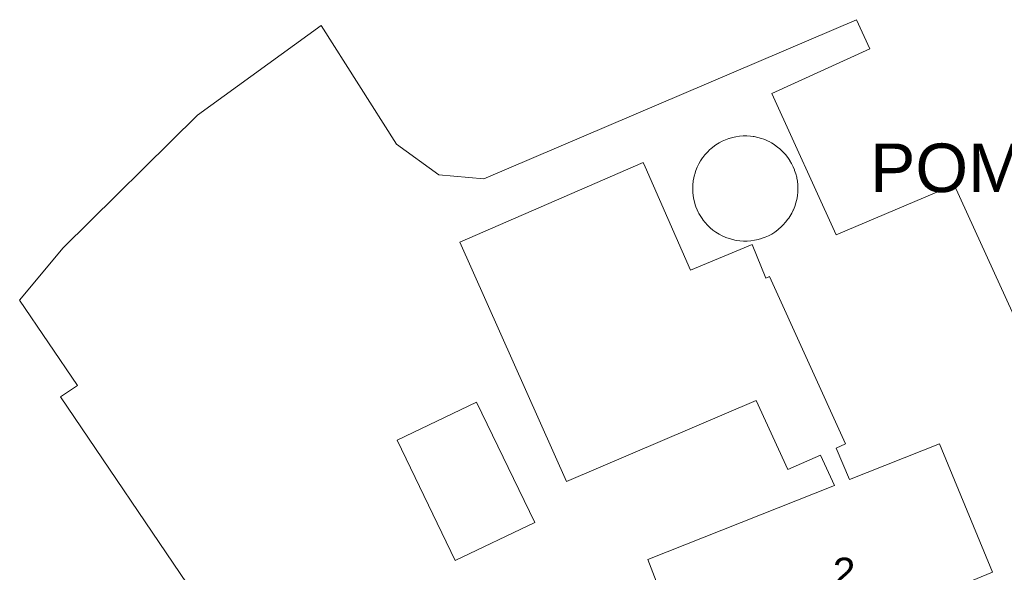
# Model space of a CAD drawing. Extents: x 140829 to 145054, y 448512 to 451778.
# Tile 47 of 152: x 142243 to 142345, y 450219 to 450276. Entities that reach past the tile are written whole.
import ezdxf
from ezdxf import colors
from ezdxf.entities.mleader import LeaderData, LeaderLine
from ezdxf.math import Vec2, Vec3

# ---------------------------------------------------------------- set-up
doc = ezdxf.new("R2010")
doc.units = 0
doc.header["$MEASUREMENT"] = 0
for name, color, linetype in [('geometrie2dBegroeidTerreindeel', 7, 'Continuous'), ('geometrie2dGrondvlak', 7, 'Continuous'), ('geometrie2dOnbegroeidTerreindeel', 7, 'Continuous'), ('HUISNUMMER', 3, 'Continuous')]:
    doc.layers.add(name, color=color, linetype=linetype)
doc.layers.add('PUTTEN', color=5, linetype='Continuous', lineweight=0)
doc.styles.get("Standard").update_dxf_attribs({"font": 'arial.ttf'})

msp = doc.modelspace()

# ---------------------------------------------------------------- linework, layer by layer
at = {"layer": 'geometrie2dBegroeidTerreindeel', "linetype": 'Continuous', "lineweight": 0}
for p, q in [((142329.65, 450276.23), (142291.25, 450259.86)), ((142331.02, 450273.24), (142329.65, 450276.23)), ((142274.49, 450275.62), (142261.76, 450266.4)), ((142282.25, 450263.41), (142274.49, 450275.62)), ((142320.92, 450268.63), (142331.02, 450273.24)), ((142327.55, 450254.08), (142320.92, 450268.63)), ((142261.76, 450266.4), (142247.93, 450252.73)), ((142286.62, 450260.24), (142282.25, 450263.41)), ((142291.25, 450259.86), (142286.62, 450260.24)), ((142339.69, 450259.23), (142327.55, 450254.08)), ((142355.58, 450224.38), (142339.69, 450259.23)), ((142247.93, 450252.73), (142243.45, 450247.35)), ((142243.45, 450247.35), (142249.4, 450238.58)), ((142249.4, 450238.58), (142247.65, 450237.4)), ((142247.65, 450237.4), (142279.65, 450190.24))]:
    msp.add_line(p, q, dxfattribs=at)
at = {"layer": 'geometrie2dGrondvlak', "linetype": 'Continuous', "lineweight": 0}
for p, q in [((142315.79, 450263.71), (142316.14, 450263.86)), ((142316.14, 450263.86), (142316.5, 450263.99)), ((142316.5, 450263.99), (142316.54, 450264.01)), ((142316.54, 450264.01), (142316.86, 450264.1)), ((142316.86, 450264.1), (142317.23, 450264.18)), ((142317.23, 450264.18), (142317.6, 450264.23)), ((142317.6, 450264.23), (142317.98, 450264.26)), ((142317.98, 450264.26), (142318.08, 450264.26)), ((142318.08, 450264.26), (142318.36, 450264.26)), ((142318.36, 450264.26), (142318.74, 450264.24)), ((142318.74, 450264.24), (142319.01, 450264.2)), ((142319.01, 450264.2), (142319.11, 450264.19)), ((142319.11, 450264.19), (142319.48, 450264.11)), ((142319.48, 450264.11), (142319.85, 450264)), ((142319.85, 450264), (142320.1, 450263.92)), ((142320.1, 450263.92), (142320.19, 450263.88)), ((142320.19, 450263.88), (142320.54, 450263.72)), ((142314.28, 450262.6), (142314.55, 450262.86)), ((142314.55, 450262.86), (142314.64, 450262.94)), ((142314.64, 450262.94), (142314.83, 450263.1)), ((142314.83, 450263.1), (142315.15, 450263.33)), ((142315.15, 450263.33), (142315.48, 450263.54)), ((142315.48, 450263.54), (142315.51, 450263.56)), ((142315.51, 450263.56), (142315.79, 450263.71)), ((142320.54, 450263.72), (142320.63, 450263.68)), ((142320.63, 450263.68), (142320.87, 450263.55)), ((142320.87, 450263.55), (142321.05, 450263.44)), ((142321.05, 450263.44), (142321.2, 450263.34)), ((142321.2, 450263.34), (142321.51, 450263.12)), ((142321.51, 450263.12), (142321.73, 450262.95)), ((142321.73, 450262.95), (142321.8, 450262.88)), ((142321.8, 450262.88), (142322.07, 450262.62)), ((142313.58, 450261.7), (142313.79, 450262.01)), ((142313.79, 450262.01), (142313.8, 450262.03)), ((142313.8, 450262.03), (142314.03, 450262.32)), ((142314.03, 450262.32), (142314.28, 450262.6)), ((142322.07, 450262.62), (142322.16, 450262.52)), ((142322.16, 450262.52), (142322.33, 450262.34)), ((142322.33, 450262.34), (142322.56, 450262.04)), ((142322.56, 450262.04), (142322.77, 450261.73)), ((142288.77, 450253.32), (142307.68, 450261.54)), ((142307.68, 450261.54), (142307.89, 450261.07)), ((142307.89, 450261.07), (142312.54, 450250.44)), ((142313.09, 450260.69), (142313.23, 450261.03)), ((142313.23, 450261.04), (142313.4, 450261.38)), ((142313.23, 450261.03), (142313.23, 450261.04)), ((142313.4, 450261.38), (142313.58, 450261.7)), ((142322.77, 450261.73), (142322.78, 450261.71)), ((142322.78, 450261.71), (142322.96, 450261.41)), ((142322.96, 450261.41), (142323.13, 450261.07)), ((142323.13, 450261.07), (142323.24, 450260.78)), ((142312.83, 450259.64), (142312.88, 450259.95)), ((142312.88, 450259.95), (142312.95, 450260.25)), ((142312.95, 450260.25), (142312.98, 450260.34)), ((142312.98, 450260.34), (142313.09, 450260.69)), ((142323.24, 450260.78), (142323.27, 450260.7)), ((142323.27, 450260.7), (142323.39, 450260.35)), ((142323.39, 450260.35), (142323.48, 450260)), ((142323.48, 450260), (142323.49, 450259.92)), ((142323.49, 450259.92), (142323.55, 450259.61)), ((142312.77, 450258.83), (142312.78, 450259.21)), ((142312.78, 450258.46), (142312.77, 450258.83)), ((142312.78, 450259.21), (142312.82, 450259.59)), ((142312.82, 450259.59), (142312.83, 450259.64)), ((142323.55, 450259.61), (142323.59, 450259.24)), ((142323.59, 450259.24), (142323.6, 450258.87)), ((142323.6, 450258.86), (142323.59, 450258.49)), ((142323.6, 450258.87), (142323.6, 450258.86)), ((142312.82, 450258.08), (142312.78, 450258.46)), ((142312.89, 450257.71), (142312.82, 450258.08)), ((142323.55, 450258.11), (142323.48, 450257.73)), ((142323.59, 450258.49), (142323.55, 450258.11)), ((142312.98, 450257.34), (142312.89, 450257.71)), ((142313.03, 450257.18), (142312.98, 450257.34)), ((142313.1, 450256.97), (142313.03, 450257.18)), ((142313.03, 450257.18), (142313.03, 450257.18)), ((142313.24, 450256.64), (142313.1, 450256.97)), ((142323.28, 450257.01), (142323.14, 450256.65)), ((142323.4, 450257.37), (142323.28, 450257.01)), ((142323.45, 450257.6), (142323.4, 450257.37)), ((142323.48, 450257.73), (142323.45, 450257.6)), ((142313.35, 450256.41), (142313.24, 450256.64)), ((142313.41, 450256.28), (142313.35, 450256.41)), ((142313.6, 450255.96), (142313.41, 450256.28)), ((142313.81, 450255.66), (142313.6, 450255.96)), ((142322.66, 450255.8), (142322.58, 450255.68)), ((142322.78, 450255.98), (142322.66, 450255.8)), ((142322.97, 450256.32), (142322.78, 450255.98)), ((142323.12, 450256.61), (142322.97, 450256.32)), ((142323.14, 450256.65), (142323.12, 450256.61)), ((142313.83, 450255.62), (142313.81, 450255.66)), ((142314.05, 450255.35), (142313.83, 450255.62)), ((142314.3, 450255.07), (142314.05, 450255.35)), ((142314.57, 450254.81), (142314.3, 450255.07)), ((142314.58, 450254.8), (142314.57, 450254.81)), ((142314.86, 450254.57), (142314.58, 450254.8)), ((142321.69, 450254.72), (142321.53, 450254.59)), ((142321.82, 450254.83), (142321.69, 450254.72)), ((142322.09, 450255.1), (142321.82, 450254.83)), ((142322.34, 450255.38), (142322.09, 450255.1)), ((142322.58, 450255.68), (142322.34, 450255.38)), ((142315.17, 450254.35), (142314.86, 450254.57)), ((142315.48, 450254.15), (142315.17, 450254.35)), ((142315.82, 450253.97), (142315.48, 450254.15)), ((142315.48, 450254.15), (142315.48, 450254.15)), ((142316.18, 450253.82), (142315.82, 450253.97)), ((142316.2, 450253.81), (142316.18, 450253.82)), ((142316.53, 450253.69), (142316.2, 450253.81)), ((142319.86, 450253.7), (142319.52, 450253.6)), ((142319.92, 450253.72), (142319.86, 450253.7)), ((142320.23, 450253.83), (142319.92, 450253.72)), ((142320.57, 450253.99), (142320.23, 450253.83)), ((142320.91, 450254.16), (142320.57, 450253.99)), ((142321.02, 450254.23), (142320.91, 450254.16)), ((142321.22, 450254.36), (142321.02, 450254.23)), ((142321.53, 450254.59), (142321.22, 450254.36)), ((142299.76, 450228.69), (142288.77, 450253.32)), ((142312.54, 450250.44), (142318.89, 450253.07)), ((142316.89, 450253.59), (142316.53, 450253.69)), ((142317.12, 450253.54), (142316.89, 450253.59)), ((142317.26, 450253.51), (142317.12, 450253.54)), ((142317.63, 450253.46), (142317.26, 450253.51)), ((142318.01, 450253.43), (142317.63, 450253.46)), ((142318.35, 450253.43), (142318.01, 450253.43)), ((142318.39, 450253.44), (142318.35, 450253.43)), ((142318.77, 450253.46), (142318.39, 450253.44)), ((142319.15, 450253.52), (142318.77, 450253.46)), ((142318.89, 450253.07), (142320.29, 450249.62)), ((142319.33, 450253.55), (142319.15, 450253.52)), ((142319.52, 450253.6), (142319.33, 450253.55)), ((142320.29, 450249.62), (142320.67, 450249.79)), ((142320.67, 450249.79), (142328.51, 450232.54)), ((142282.32, 450232.93), (142290.52, 450236.85)), ((142290.52, 450236.85), (142296.51, 450224.47)), ((142290.52, 450236.85), (142290.52, 450236.85)), ((142319.32, 450237.02), (142299.76, 450228.69)), ((142322.57, 450229.93), (142319.32, 450237.02)), ((142288.29, 450220.55), (142282.32, 450232.93)), ((142328.51, 450232.54), (142327.53, 450232.11)), ((142328.51, 450232.54), (142328.51, 450232.54)), ((142328.91, 450228.88), (142338.18, 450232.55)), ((142338.18, 450232.55), (142343.64, 450219.33)), ((142325.92, 450231.4), (142322.57, 450229.93)), ((142327.36, 450228.26), (142325.92, 450231.4)), ((142327.53, 450232.11), (142328.91, 450228.88)), ((142308.15, 450220.65), (142327.36, 450228.26)), ((142296.51, 450224.47), (142288.29, 450220.55)), ((142313.38, 450206.98), (142308.15, 450220.65)), ((142343.64, 450219.33), (142313.38, 450206.98))]:
    msp.add_line(p, q, dxfattribs=at)
at = {"layer": 'geometrie2dOnbegroeidTerreindeel', "linetype": 'Continuous', "lineweight": 0}
for p, q in [((142291.25, 450259.86), (142329.65, 450276.23)), ((142329.65, 450276.23), (142331.02, 450273.24)), ((142261.76, 450266.4), (142274.49, 450275.62)), ((142274.49, 450275.62), (142282.25, 450263.41)), ((142331.02, 450273.24), (142320.92, 450268.63)), ((142320.92, 450268.63), (142327.55, 450254.08)), ((142247.93, 450252.73), (142261.76, 450266.4)), ((142316.14, 450263.86), (142315.79, 450263.71)), ((142316.5, 450263.99), (142316.14, 450263.86)), ((142316.54, 450264.01), (142316.5, 450263.99)), ((142316.86, 450264.1), (142316.54, 450264.01)), ((142317.23, 450264.18), (142316.86, 450264.1)), ((142317.6, 450264.23), (142317.23, 450264.18)), ((142317.98, 450264.26), (142317.6, 450264.23)), ((142318.08, 450264.26), (142317.98, 450264.26)), ((142318.36, 450264.26), (142318.08, 450264.26)), ((142318.74, 450264.24), (142318.36, 450264.26)), ((142319.01, 450264.2), (142318.74, 450264.24)), ((142319.11, 450264.19), (142319.01, 450264.2)), ((142319.48, 450264.11), (142319.11, 450264.19)), ((142319.85, 450264), (142319.48, 450264.11)), ((142320.1, 450263.92), (142319.85, 450264)), ((142320.19, 450263.88), (142320.1, 450263.92)), ((142320.54, 450263.72), (142320.19, 450263.88)), ((142282.25, 450263.41), (142286.62, 450260.24)), ((142314.55, 450262.86), (142314.28, 450262.6)), ((142314.64, 450262.94), (142314.55, 450262.86)), ((142314.83, 450263.1), (142314.64, 450262.94)), ((142315.15, 450263.33), (142314.83, 450263.1)), ((142315.48, 450263.54), (142315.15, 450263.33)), ((142315.51, 450263.56), (142315.48, 450263.54)), ((142315.79, 450263.71), (142315.51, 450263.56)), ((142320.63, 450263.68), (142320.54, 450263.72)), ((142320.87, 450263.55), (142320.63, 450263.68)), ((142321.05, 450263.44), (142320.87, 450263.55)), ((142321.2, 450263.34), (142321.05, 450263.44)), ((142321.51, 450263.12), (142321.2, 450263.34)), ((142321.73, 450262.95), (142321.51, 450263.12)), ((142321.8, 450262.88), (142321.73, 450262.95)), ((142322.07, 450262.62), (142321.8, 450262.88)), ((142313.79, 450262.01), (142313.58, 450261.7)), ((142313.8, 450262.03), (142313.79, 450262.01)), ((142314.03, 450262.32), (142313.8, 450262.03)), ((142314.28, 450262.6), (142314.03, 450262.32)), ((142322.16, 450262.52), (142322.07, 450262.62)), ((142322.33, 450262.34), (142322.16, 450262.52)), ((142322.56, 450262.04), (142322.33, 450262.34)), ((142322.77, 450261.73), (142322.56, 450262.04)), ((142307.68, 450261.54), (142288.77, 450253.32)), ((142307.89, 450261.07), (142307.68, 450261.54)), ((142312.54, 450250.44), (142307.89, 450261.07)), ((142313.23, 450261.03), (142313.09, 450260.69)), ((142313.4, 450261.38), (142313.23, 450261.04)), ((142313.23, 450261.04), (142313.23, 450261.03)), ((142313.58, 450261.7), (142313.4, 450261.38)), ((142322.78, 450261.71), (142322.77, 450261.73)), ((142322.96, 450261.41), (142322.78, 450261.71)), ((142323.13, 450261.07), (142322.96, 450261.41)), ((142323.24, 450260.78), (142323.13, 450261.07)), ((142286.62, 450260.24), (142291.25, 450259.86)), ((142312.88, 450259.95), (142312.83, 450259.64)), ((142312.95, 450260.25), (142312.88, 450259.95)), ((142312.98, 450260.34), (142312.95, 450260.25)), ((142313.09, 450260.69), (142312.98, 450260.34)), ((142323.27, 450260.7), (142323.24, 450260.78)), ((142323.39, 450260.35), (142323.27, 450260.7)), ((142323.48, 450260), (142323.39, 450260.35)), ((142323.49, 450259.92), (142323.48, 450260)), ((142323.55, 450259.61), (142323.49, 450259.92)), ((142323.49, 450259.92), (142323.49, 450259.92)), ((142312.78, 450259.21), (142312.77, 450258.83)), ((142312.77, 450258.83), (142312.78, 450258.46)), ((142312.82, 450259.59), (142312.78, 450259.21)), ((142312.83, 450259.64), (142312.82, 450259.59)), ((142323.59, 450259.24), (142323.55, 450259.61)), ((142323.6, 450258.87), (142323.59, 450259.24)), ((142323.59, 450258.49), (142323.6, 450258.86)), ((142323.6, 450258.86), (142323.6, 450258.87)), ((142327.55, 450254.08), (142339.69, 450259.23)), ((142339.69, 450259.23), (142355.58, 450224.38)), ((142312.78, 450258.46), (142312.82, 450258.08)), ((142312.82, 450258.08), (142312.89, 450257.71)), ((142323.48, 450257.73), (142323.55, 450258.11)), ((142323.55, 450258.11), (142323.59, 450258.49)), ((142312.89, 450257.71), (142312.98, 450257.34)), ((142312.98, 450257.34), (142313.03, 450257.18)), ((142313.03, 450257.18), (142313.1, 450256.97)), ((142313.1, 450256.97), (142313.24, 450256.64)), ((142323.14, 450256.65), (142323.28, 450257.01)), ((142323.28, 450257.01), (142323.4, 450257.37)), ((142323.4, 450257.37), (142323.45, 450257.6)), ((142323.45, 450257.6), (142323.48, 450257.73)), ((142313.24, 450256.64), (142313.35, 450256.41)), ((142313.35, 450256.41), (142313.41, 450256.28)), ((142313.41, 450256.28), (142313.6, 450255.96)), ((142313.6, 450255.96), (142313.81, 450255.66)), ((142322.58, 450255.68), (142322.66, 450255.8)), ((142322.66, 450255.8), (142322.78, 450255.98)), ((142322.78, 450255.98), (142322.97, 450256.32)), ((142322.97, 450256.32), (142323.12, 450256.61)), ((142323.12, 450256.61), (142323.14, 450256.65)), ((142313.81, 450255.66), (142313.83, 450255.62)), ((142313.83, 450255.62), (142314.05, 450255.35)), ((142314.05, 450255.35), (142314.3, 450255.07)), ((142314.3, 450255.07), (142314.57, 450254.81)), ((142314.57, 450254.81), (142314.58, 450254.8)), ((142314.58, 450254.8), (142314.86, 450254.57)), ((142321.53, 450254.59), (142321.69, 450254.72)), ((142321.69, 450254.72), (142321.82, 450254.83)), ((142321.82, 450254.83), (142322.09, 450255.1)), ((142322.09, 450255.1), (142322.34, 450255.38)), ((142322.34, 450255.38), (142322.58, 450255.68)), ((142314.86, 450254.57), (142315.17, 450254.35)), ((142315.17, 450254.35), (142315.48, 450254.15)), ((142315.48, 450254.15), (142315.48, 450254.15)), ((142315.48, 450254.15), (142315.82, 450253.97)), ((142315.82, 450253.97), (142316.18, 450253.82)), ((142316.18, 450253.82), (142316.2, 450253.81)), ((142316.2, 450253.81), (142316.53, 450253.69)), ((142319.52, 450253.6), (142319.86, 450253.7)), ((142319.86, 450253.7), (142319.92, 450253.72)), ((142319.92, 450253.72), (142320.23, 450253.83)), ((142320.23, 450253.83), (142320.57, 450253.99)), ((142320.57, 450253.99), (142320.91, 450254.16)), ((142320.91, 450254.16), (142321.02, 450254.23)), ((142321.02, 450254.23), (142321.22, 450254.36)), ((142321.22, 450254.36), (142321.53, 450254.59)), ((142243.45, 450247.35), (142247.93, 450252.73)), ((142288.77, 450253.32), (142299.76, 450228.69)), ((142318.89, 450253.07), (142312.54, 450250.44)), ((142316.53, 450253.69), (142316.89, 450253.59)), ((142316.89, 450253.59), (142317.12, 450253.54)), ((142317.12, 450253.54), (142317.26, 450253.51)), ((142317.26, 450253.51), (142317.63, 450253.46)), ((142317.63, 450253.46), (142318.01, 450253.43)), ((142318.01, 450253.43), (142318.35, 450253.43)), ((142318.35, 450253.43), (142318.39, 450253.44)), ((142318.39, 450253.44), (142318.77, 450253.46)), ((142318.77, 450253.46), (142319.15, 450253.52)), ((142320.29, 450249.62), (142318.89, 450253.07)), ((142319.15, 450253.52), (142319.33, 450253.55)), ((142319.33, 450253.55), (142319.52, 450253.6)), ((142320.67, 450249.79), (142320.29, 450249.62)), ((142328.51, 450232.54), (142320.67, 450249.79)), ((142320.29, 450249.62), (142320.29, 450249.62)), ((142249.4, 450238.58), (142243.45, 450247.35)), ((142247.65, 450237.4), (142249.4, 450238.58)), ((142279.65, 450190.24), (142247.65, 450237.4)), ((142290.52, 450236.85), (142282.32, 450232.93)), ((142296.51, 450224.47), (142290.52, 450236.85)), ((142290.52, 450236.85), (142290.52, 450236.85)), ((142299.76, 450228.69), (142319.32, 450237.02)), ((142319.32, 450237.02), (142322.57, 450229.93)), ((142282.32, 450232.93), (142288.29, 450220.55)), ((142327.53, 450232.11), (142328.51, 450232.54)), ((142338.18, 450232.55), (142328.91, 450228.88)), ((142343.64, 450219.33), (142338.18, 450232.55)), ((142322.57, 450229.93), (142325.92, 450231.4)), ((142325.92, 450231.4), (142327.36, 450228.26)), ((142328.91, 450228.88), (142327.53, 450232.11)), ((142327.36, 450228.26), (142308.15, 450220.65)), ((142288.29, 450220.55), (142296.51, 450224.47)), ((142308.15, 450220.65), (142313.38, 450206.98)), ((142313.38, 450206.98), (142343.64, 450219.33))]:
    msp.add_line(p, q, dxfattribs=at)

# ---------------------------------------------------------------- leaders
at = {"layer": 'PUTTEN', "lineweight": 0}
ml = msp.add_multileader_mtext('Standard', dxfattribs=at)
ml.set_content('POMPPUT', color=256)
ml.set_leader_properties()
ml.build(insert=Vec2(0, 0))
ml.multileader.update_dxf_attribs({"text_right_attachment_type": 6, "dogleg_length": 0.36, "arrow_head_size": 0.18})
ctx = ml.context
ctx.base_point, ctx.char_height, ctx.arrow_head_size, ctx.landing_gap_size, ctx.plane_origin = Vec3(142331.63, 450260.94), 5, 0.18, 0.09, Vec3(142352.08, 450220.01)
ctx.right_attachment, ctx.text_align_type = 6, 2
notes = []
notes.append((ctx, [(0, (1, 1, 0), (142365.5, 450257.44), (-1, 0), 0.36, [(0, [(142352.08, 450220.01)], 0, [])])]))
ctx.mtext.insert, ctx.mtext.alignment, ctx.mtext.flow_direction = Vec3(142365.58, 450263.48), 3, 5
for ctx, leaders in notes:
    for number, flags, end, landing, length, lines in leaders:
        leader = LeaderData()
        leader.index, (leader.has_last_leader_line, leader.has_dogleg_vector, leader.attachment_direction) = number, flags
        leader.last_leader_point, leader.dogleg_vector, leader.dogleg_length = Vec3(end), Vec3(landing), length
        for number, points, colour, breaks in lines:
            line = LeaderLine()
            line.index, line.vertices, line.color, line.breaks = number, Vec3.list(points), colors.encode_raw_color(colour), breaks
            leader.lines.append(line)
        ctx.leaders.append(leader)

# ---------------------------------------------------------------- next in the draw order: texts
at = {"layer": 'HUISNUMMER', "lineweight": 0, "insert": (142327.2, 450220.83), "char_height": 3, "attachment_point": 1, "bg_fill": 3, "box_fill_scale": 1.5, "bg_fill_color": 256, "bg_fill_transparency": 0}
msp.add_mtext_dynamic_manual_height_columns('2', width=0.2845, gutter_width=1, heights=[0], dxfattribs=at)

doc.saveas('drawing.dxf')
